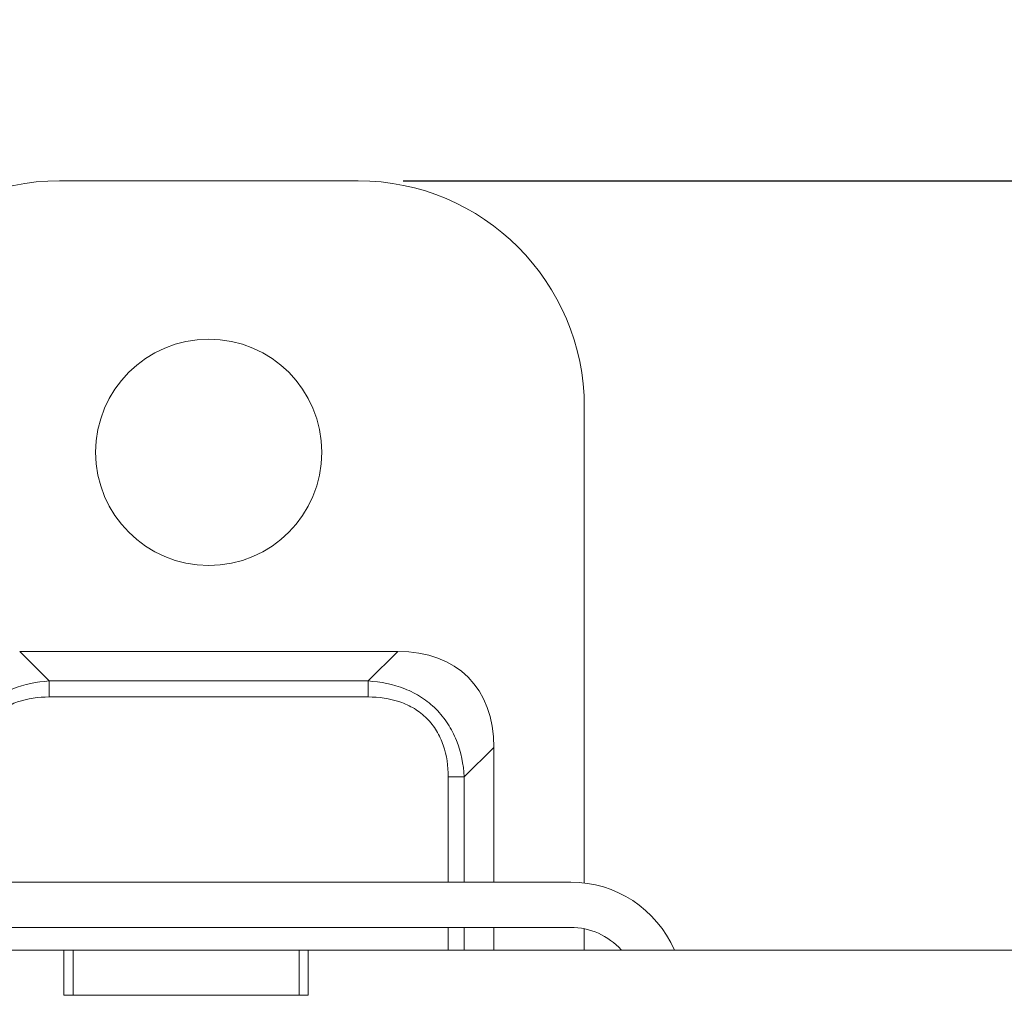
# Model space of a CAD drawing. Header units: millimetres. Extents: x 38 to 345, y 39 to 594.
# Tile 30 of 46: x 54 to 76, y 493 to 515. Entities that reach past the tile are written whole.
import ezdxf

# ---------------------------------------------------------------- set-up
doc = ezdxf.new("R2010")
doc.units = ezdxf.units.MM
doc.layers.add('DIM', color=7, linetype='Continuous')
doc.styles.get("Standard").update_dxf_attribs({"font": 'txt.shx'})
doc.dimstyles.new('ISO-25', dxfattribs={"dimtxt": 5, "dimasz": 5, "dimexe": 1, "dimexo": 1, "dimgap": 1, "dimtad": 0, "dimdsep": 46, "dimtxsty": 'Standard', "dimcen": 1, "dimadec": 0, "dimazin": 0, "dimtfac": 1, "dimtmove": 0, "dimatfit": 3, "dimfxl": 0, "dimarcsym": 0})

# ---------------------------------------------------------------- blocks, each defined once
blk = doc.blocks.new('*D6')
at = {"layer": 'Defpoints', "color": 0}
for p in [(78.271, 524.042), (38.271, 494.042), (78.271, 494.042)]:
    blk.add_point(p, dxfattribs=at)
at = {"layer": 'DIM', "color": 0, "lineweight": -2}
for p, q in [((38.271, 495.042), (38.271, 525.042)), ((78.271, 495.042), (78.271, 525.042)), ((43.271, 524.042), (53.521, 524.042)), ((73.271, 524.042), (63.021, 524.042))]:
    blk.add_line(p, q, dxfattribs=at)
at = {"layer": 'DIM', "color": 0}
for points in [[(43.271, 524.875), (43.271, 523.208), (38.271, 524.042)], [(73.271, 524.875), (73.271, 523.208), (78.271, 524.042)]]:
    blk.add_solid(points, dxfattribs=at)
at = {"layer": 'DIM', "color": 0, "lineweight": 0, "insert": (58.271, 524.042), "char_height": 5, "attachment_point": 5}
blk.add_mtext('40', dxfattribs=at)
blk = doc.blocks.new('*D8')
at = {"layer": 'Defpoints', "color": 0}
for p in [(61.571, 511.042), (93.271, 511.042), (78.271, 494.042)]:
    blk.add_point(p, dxfattribs=at)
at = {"layer": 'DIM', "color": 0, "lineweight": -2}
for p, q in [((93.271, 511.042), (93.271, 516.042)), ((62.571, 511.042), (94.271, 511.042)), ((93.271, 499.042), (93.271, 506.042)), ((79.271, 494.042), (94.271, 494.042))]:
    blk.add_line(p, q, dxfattribs=at)
at = {"layer": 'DIM', "color": 0}
for points in [[(92.438, 506.042), (94.104, 506.042), (93.271, 511.042)], [(92.438, 499.042), (94.104, 499.042), (93.271, 494.042)]]:
    blk.add_solid(points, dxfattribs=at)
at = {"layer": 'DIM', "color": 0, "lineweight": 0, "insert": (93.271, 520.375), "char_height": 5, "attachment_point": 5, "rotation": 90}
blk.add_mtext('17', dxfattribs=at)

msp = doc.modelspace()

# ---------------------------------------------------------------- linework, layer by layer
at = {"color": 7, "linetype": 'Continuous', "lineweight": 0}
for p, q in [((54.971, 511.042), (61.571, 511.042)), ((66.571, 506.042), (66.571, 495.519)), ((54.746, 499.988), (54.092, 500.642)), ((54.092, 500.642), (62.45, 500.642)), ((62.45, 500.642), (61.796, 499.988)), ((54.746, 499.988), (54.746, 499.635)), ((54.746, 499.988), (61.796, 499.988)), ((61.796, 499.635), (61.796, 499.988)), ((61.796, 499.635), (54.746, 499.635)), ((63.917, 497.867), (64.571, 498.521)), ((64.571, 498.521), (64.571, 495.542)), ((63.917, 497.867), (63.564, 497.867)), ((63.564, 495.542), (63.564, 497.867)), ((63.917, 497.867), (63.917, 495.542)), ((66.271, 495.542), (49.271, 495.542)), ((66.271, 494.542), (49.271, 494.542)), ((63.564, 494.042), (63.564, 494.542)), ((63.917, 494.542), (63.917, 494.042)), ((64.571, 494.542), (64.571, 494.042)), ((66.571, 494.508), (66.571, 494.042)), ((39.271, 494.042), (55.071, 494.042)), ((55.071, 493.042), (55.071, 494.042)), ((55.271, 494.042), (55.071, 494.042)), ((60.271, 494.042), (55.271, 494.042)), ((55.271, 493.042), (55.271, 494.042)), ((60.471, 494.042), (60.271, 494.042)), ((60.271, 493.042), (60.271, 494.042)), ((60.471, 493.042), (60.471, 494.042)), ((60.471, 494.042), (77.271, 494.042)), ((55.071, 493.042), (55.271, 493.042)), ((55.271, 493.042), (60.271, 493.042)), ((60.271, 493.042), (55.271, 493.042)), ((60.271, 493.042), (60.471, 493.042))]:
    msp.add_line(p, q, dxfattribs=at)
for centre, radius, start, end in [((54.971, 506.042), 5, 90, 180), ((61.571, 506.042), 5, 0, 90), ((58.271, 505.042), 2.5, 0, 180), ((58.271, 505.042), 2.5, 180, 0), ((66.271, 493.042), 2.5, 23.5782, 90), ((66.271, 493.042), 1.5, 41.9354, 90)]:
    msp.add_arc(centre, radius, start, end, dxfattribs=at)
msp.add_ellipse((60.328, 496.399), major_axis=(3.674, 3.674), ratio=0.57735, start_param=-0.523599, end_param=0.523599, dxfattribs=at)
for points, knots in [([(52.625, 497.867), (52.641, 498.142), (52.723, 498.557), (52.975, 499.05), (53.237, 499.376), (53.562, 499.638), (54.056, 499.89), (54.471, 499.972), (54.746, 499.988)], [0, 0, 0, 0, 0.249553, 0.374772, 0.5, 0.625227, 0.750447, 1, 1, 1, 1]), ([(61.796, 499.988), (62.071, 499.972), (62.486, 499.89), (62.98, 499.638), (63.305, 499.376), (63.567, 499.05), (63.819, 498.557), (63.901, 498.142), (63.917, 497.867)], [0, 0, 0, 0, 0.249553, 0.374772, 0.5, 0.625227, 0.750447, 1, 1, 1, 1]), ([(52.978, 497.867), (52.978, 498.103), (53.026, 498.462), (53.224, 498.892), (53.442, 499.171), (53.721, 499.389), (54.151, 499.587), (54.51, 499.635), (54.746, 499.635)], [0, 0, 0, 0, 0.251202, 0.37589, 0.500001, 0.624112, 0.748806, 1, 1, 1, 1]), ([(61.796, 499.635), (62.032, 499.635), (62.391, 499.587), (62.821, 499.389), (63.1, 499.171), (63.318, 498.892), (63.516, 498.462), (63.564, 498.103), (63.564, 497.867)], [0, 0, 0, 0, 0.251202, 0.37589, 0.500001, 0.624112, 0.748806, 1, 1, 1, 1])]:
    msp.add_open_spline(points, degree=3, knots=knots, dxfattribs=at)

# ---------------------------------------------------------------- dimensions: what is measured, and where the dimension line sits
at = {"layer": 'DIM', "lineweight": 0}
dim = msp.add_linear_dim(base=(78.271, 524.042), p1=(38.271, 494.042), p2=(78.271, 494.042), dimstyle='ISO-25', dxfattribs=at)
dim.commit()
dim.dimension.update_dxf_attribs({"geometry": '*D6', "text_midpoint": (58.271, 524.042)})
dim = msp.add_linear_dim(base=(93.271, 511.042), p1=(78.271, 494.042), p2=(61.571, 511.042), angle=90, dimstyle='ISO-25', dxfattribs=at)
dim.commit()
dim.dimension.update_dxf_attribs({"geometry": '*D8', "text_midpoint": (93.271, 520.375)})

doc.saveas('drawing.dxf')
